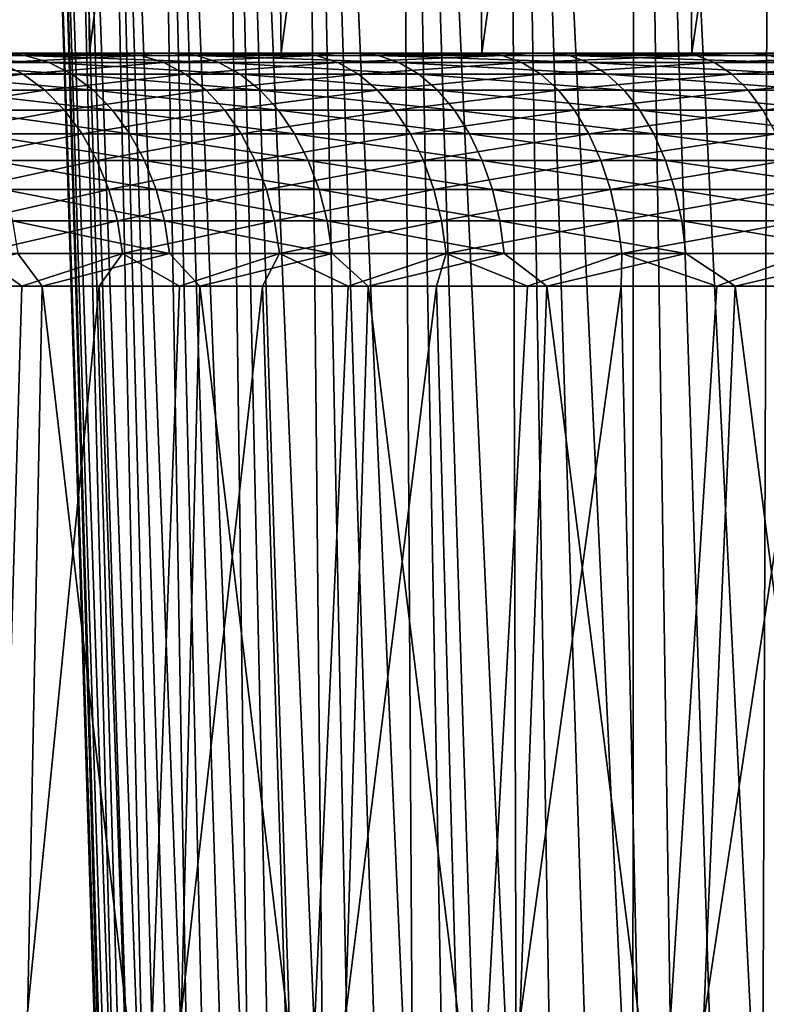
# Model space of a CAD drawing. Header units: millimetres. Extents: x -17.6 to 34.9, y -55.1 to 0.
# Tile 40 of 94: x -12.1 to -8.9, y -10.1 to -5.9. Entities that reach past the tile are written whole.
import ezdxf

# ---------------------------------------------------------------- set-up
doc = ezdxf.new("R2010")
doc.units = ezdxf.units.MM
doc.header["$LTSCALE"] = 38.447787
for name, color, linetype in [('23', 7, 'CONTINUOUS'), ('29', 7, 'CONTINUOUS'), ('3', 7, 'CONTINUOUS'), ('5', 7, 'CONTINUOUS'), ('50', 7, 'CONTINUOUS'), ('52', 7, 'CONTINUOUS'), ('7', 7, 'CONTINUOUS'), ('9', 7, 'CONTINUOUS')]:
    doc.layers.add(name, color=color, linetype=linetype)

msp = doc.modelspace()

# ---------------------------------------------------------------- linework, layer by layer
at = {"layer": '23', "linetype": 'Continuous'}
for points in [[(-12.2671, -6.0102, -11.1464), (-12.2528, -6, -11.3734), (-11.5585, -6.0102, -11.8858), (-12.2671, -6.0102, -11.1464)], [(-12.2671, -6.0102, -11.1464), (-11.5585, -6.0102, -11.8858), (-12.1634, -6.0405, -11.053), (-12.2671, -6.0102, -11.1464)], [(-12.2528, -6, -11.3734), (-11.513, -6, -12.1279), (-11.5585, -6.0102, -11.8858), (-12.2528, -6, -11.3734)], [(-12.1634, -6.0405, -11.053), (-11.5585, -6.0102, -11.8858), (-11.4607, -6.0405, -11.7862), (-12.1634, -6.0405, -11.053)], [(-11.5585, -6.0102, -11.8858), (-11.513, -6, -12.1279), (-10.8053, -6.0102, -12.5799), (-11.5585, -6.0102, -11.8858)], [(-11.5585, -6.0102, -11.8858), (-10.8053, -6.0102, -12.5799), (-11.4607, -6.0405, -11.7862), (-11.5585, -6.0102, -11.8858)], [(-11.513, -6, -12.1279), (-10.7238, -6, -12.8364), (-10.8053, -6.0102, -12.5799), (-11.513, -6, -12.1279)], [(-11.4607, -6.0405, -11.7862), (-10.8053, -6.0102, -12.5799), (-10.714, -6.0405, -12.4744), (-11.4607, -6.0405, -11.7862)], [(-10.8053, -6.0102, -12.5799), (-10.7238, -6, -12.8364), (-10.0106, -6.0102, -13.226), (-10.8053, -6.0102, -12.5799)], [(-10.8053, -6.0102, -12.5799), (-10.0106, -6.0102, -13.226), (-10.714, -6.0405, -12.4744), (-10.8053, -6.0102, -12.5799)], [(-10.7238, -6, -12.8364), (-9.8931, -6, -13.4921), (-10.0106, -6.0102, -13.226), (-10.7238, -6, -12.8364)], [(-10.714, -6.0405, -12.4744), (-10.0106, -6.0102, -13.226), (-9.926, -6.0405, -13.115), (-10.714, -6.0405, -12.4744)], [(-10.0106, -6.0102, -13.226), (-9.8931, -6, -13.4921), (-9.1774, -6.0102, -13.8215), (-10.0106, -6.0102, -13.226)], [(-10.0106, -6.0102, -13.226), (-9.1774, -6.0102, -13.8215), (-9.926, -6.0405, -13.115), (-10.0106, -6.0102, -13.226)], [(-9.926, -6.0405, -13.115), (-9.1774, -6.0102, -13.8215), (-9.0998, -6.0405, -13.7055), (-9.926, -6.0405, -13.115)], [(-9.8931, -6, -13.4921), (-9.0222, -6, -14.0934), (-9.1774, -6.0102, -13.8215), (-9.8931, -6, -13.4921)], [(-9.1774, -6.0102, -13.8215), (-9.0222, -6, -14.0934), (-8.3088, -6.0102, -14.3642), (-9.1774, -6.0102, -13.8215)], [(-9.1774, -6.0102, -13.8215), (-8.3088, -6.0102, -14.3642), (-9.0998, -6.0405, -13.7055), (-9.1774, -6.0102, -13.8215)], [(-9.0998, -6.0405, -13.7055), (-8.3088, -6.0102, -14.3642), (-8.2386, -6.0405, -14.2436), (-9.0998, -6.0405, -13.7055)], [(-9.0222, -6, -14.0934), (-8.1131, -6, -14.6395), (-8.3088, -6.0102, -14.3642), (-9.0222, -6, -14.0934)], [(-12.7144, -6.0905, -10.1944), (-12.1634, -6.0405, -11.053), (-12.0639, -6.0905, -10.9635), (-12.7144, -6.0905, -10.1944)], [(-12.1634, -6.0405, -11.053), (-11.4607, -6.0405, -11.7862), (-12.0639, -6.0905, -10.9635), (-12.1634, -6.0405, -11.053)], [(-12.0639, -6.0905, -10.9635), (-11.4607, -6.0405, -11.7862), (-11.367, -6.0905, -11.6907), (-12.0639, -6.0905, -10.9635)], [(-11.4607, -6.0405, -11.7862), (-10.714, -6.0405, -12.4744), (-11.367, -6.0905, -11.6907), (-11.4607, -6.0405, -11.7862)], [(-11.367, -6.0905, -11.6907), (-10.714, -6.0405, -12.4744), (-10.6264, -6.0905, -12.3733), (-11.367, -6.0905, -11.6907)], [(-10.714, -6.0405, -12.4744), (-9.926, -6.0405, -13.115), (-10.6264, -6.0905, -12.3733), (-10.714, -6.0405, -12.4744)], [(-10.6264, -6.0905, -12.3733), (-9.926, -6.0405, -13.115), (-9.8448, -6.0905, -13.0086), (-10.6264, -6.0905, -12.3733)], [(-9.926, -6.0405, -13.115), (-9.0998, -6.0405, -13.7055), (-9.8448, -6.0905, -13.0086), (-9.926, -6.0405, -13.115)], [(-9.8448, -6.0905, -13.0086), (-9.0998, -6.0405, -13.7055), (-9.0254, -6.0905, -13.5943), (-9.8448, -6.0905, -13.0086)], [(-9.0998, -6.0405, -13.7055), (-8.2386, -6.0405, -14.2436), (-9.0254, -6.0905, -13.5943), (-9.0998, -6.0405, -13.7055)], [(-9.0254, -6.0905, -13.5943), (-8.2386, -6.0405, -14.2436), (-8.1712, -6.0905, -14.128), (-9.0254, -6.0905, -13.5943)], [(-12.7144, -6.0905, -10.1944), (-12.0639, -6.0905, -10.9635), (-12.6162, -6.159, -10.1165), (-12.7144, -6.0905, -10.1944)], [(-12.6162, -6.159, -10.1165), (-12.0639, -6.0905, -10.9635), (-11.9708, -6.159, -10.8796), (-12.6162, -6.159, -10.1165)], [(-12.0639, -6.0905, -10.9635), (-11.367, -6.0905, -11.6907), (-11.9708, -6.159, -10.8796), (-12.0639, -6.0905, -10.9635)], [(-11.9708, -6.159, -10.8796), (-11.367, -6.0905, -11.6907), (-11.2793, -6.159, -11.6012), (-11.9708, -6.159, -10.8796)], [(-11.367, -6.0905, -11.6907), (-10.6264, -6.0905, -12.3733), (-11.2793, -6.159, -11.6012), (-11.367, -6.0905, -11.6907)], [(-11.2793, -6.159, -11.6012), (-10.6264, -6.0905, -12.3733), (-10.5444, -6.159, -12.2785), (-11.2793, -6.159, -11.6012)], [(-10.6264, -6.0905, -12.3733), (-9.8448, -6.0905, -13.0086), (-10.5444, -6.159, -12.2785), (-10.6264, -6.0905, -12.3733)], [(-10.5444, -6.159, -12.2785), (-9.8448, -6.0905, -13.0086), (-9.7688, -6.159, -12.909), (-10.5444, -6.159, -12.2785)], [(-9.8448, -6.0905, -13.0086), (-9.0254, -6.0905, -13.5943), (-9.7688, -6.159, -12.909), (-9.8448, -6.0905, -13.0086)], [(-9.7688, -6.159, -12.909), (-9.0254, -6.0905, -13.5943), (-8.9557, -6.159, -13.4901), (-9.7688, -6.159, -12.909)], [(-9.0254, -6.0905, -13.5943), (-8.1712, -6.0905, -14.128), (-8.9557, -6.159, -13.4901), (-9.0254, -6.0905, -13.5943)], [(-8.9557, -6.159, -13.4901), (-8.1712, -6.0905, -14.128), (-8.1081, -6.159, -14.0197), (-8.9557, -6.159, -13.4901)], [(-12.6162, -6.159, -10.1165), (-11.9708, -6.159, -10.8796), (-12.5267, -6.2446, -10.0454), (-12.6162, -6.159, -10.1165)], [(-12.5267, -6.2446, -10.0454), (-11.9708, -6.159, -10.8796), (-11.8859, -6.2446, -10.8031), (-12.5267, -6.2446, -10.0454)], [(-11.9708, -6.159, -10.8796), (-11.2793, -6.159, -11.6012), (-11.8859, -6.2446, -10.8031), (-11.9708, -6.159, -10.8796)], [(-11.8859, -6.2446, -10.8031), (-11.2793, -6.159, -11.6012), (-11.1993, -6.2446, -11.5196), (-11.8859, -6.2446, -10.8031)], [(-11.2793, -6.159, -11.6012), (-10.5444, -6.159, -12.2785), (-11.1993, -6.2446, -11.5196), (-11.2793, -6.159, -11.6012)], [(-11.1993, -6.2446, -11.5196), (-10.5444, -6.159, -12.2785), (-10.4696, -6.2446, -12.1921), (-11.1993, -6.2446, -11.5196)], [(-10.5444, -6.159, -12.2785), (-9.7688, -6.159, -12.909), (-10.4696, -6.2446, -12.1921), (-10.5444, -6.159, -12.2785)], [(-10.4696, -6.2446, -12.1921), (-9.7688, -6.159, -12.909), (-9.6995, -6.2446, -12.8181), (-10.4696, -6.2446, -12.1921)], [(-9.7688, -6.159, -12.909), (-8.9557, -6.159, -13.4901), (-9.6995, -6.2446, -12.8181), (-9.7688, -6.159, -12.909)], [(-9.6995, -6.2446, -12.8181), (-8.9557, -6.159, -13.4901), (-8.8922, -6.2446, -13.3951), (-9.6995, -6.2446, -12.8181)], [(-8.9557, -6.159, -13.4901), (-8.1081, -6.159, -14.0197), (-8.8922, -6.2446, -13.3951), (-8.9557, -6.159, -13.4901)], [(-8.8922, -6.2446, -13.3951), (-8.1081, -6.159, -14.0197), (-8.0506, -6.2446, -13.9209), (-8.8922, -6.2446, -13.3951)], [(-12.5267, -6.2446, -10.0454), (-11.8859, -6.2446, -10.8031), (-12.4477, -6.3457, -9.9827), (-12.5267, -6.2446, -10.0454)], [(-12.4477, -6.3457, -9.9827), (-11.8859, -6.2446, -10.8031), (-11.8109, -6.3457, -10.7356), (-12.4477, -6.3457, -9.9827)], [(-11.8859, -6.2446, -10.8031), (-11.1993, -6.2446, -11.5196), (-11.8109, -6.3457, -10.7356), (-11.8859, -6.2446, -10.8031)], [(-11.8109, -6.3457, -10.7356), (-11.1993, -6.2446, -11.5196), (-11.1286, -6.3457, -11.4475), (-11.8109, -6.3457, -10.7356)], [(-11.1993, -6.2446, -11.5196), (-10.4696, -6.2446, -12.1921), (-11.1286, -6.3457, -11.4475), (-11.1993, -6.2446, -11.5196)], [(-11.1286, -6.3457, -11.4475), (-10.4696, -6.2446, -12.1921), (-10.4035, -6.3457, -12.1158), (-11.1286, -6.3457, -11.4475)], [(-10.4696, -6.2446, -12.1921), (-9.6995, -6.2446, -12.8181), (-10.4035, -6.3457, -12.1158), (-10.4696, -6.2446, -12.1921)], [(-10.4035, -6.3457, -12.1158), (-9.6995, -6.2446, -12.8181), (-9.6383, -6.3457, -12.7378), (-10.4035, -6.3457, -12.1158)], [(-9.6995, -6.2446, -12.8181), (-8.8922, -6.2446, -13.3951), (-9.6383, -6.3457, -12.7378), (-9.6995, -6.2446, -12.8181)], [(-9.6383, -6.3457, -12.7378), (-8.8922, -6.2446, -13.3951), (-8.8361, -6.3457, -13.3112), (-9.6383, -6.3457, -12.7378)], [(-8.8922, -6.2446, -13.3951), (-8.0506, -6.2446, -13.9209), (-8.8361, -6.3457, -13.3112), (-8.8922, -6.2446, -13.3951)], [(-12.4477, -6.3457, -9.9827), (-11.8109, -6.3457, -10.7356), (-12.3807, -6.4601, -9.9295), (-12.4477, -6.3457, -9.9827)], [(-12.3807, -6.4601, -9.9295), (-11.8109, -6.3457, -10.7356), (-11.7473, -6.4601, -10.6784), (-12.3807, -6.4601, -9.9295)], [(-11.8109, -6.3457, -10.7356), (-11.1286, -6.3457, -11.4475), (-11.7473, -6.4601, -10.6784), (-11.8109, -6.3457, -10.7356)], [(-11.7473, -6.4601, -10.6784), (-11.1286, -6.3457, -11.4475), (-11.0687, -6.4601, -11.3865), (-11.7473, -6.4601, -10.6784)], [(-11.1286, -6.3457, -11.4475), (-10.4035, -6.3457, -12.1158), (-11.0687, -6.4601, -11.3865), (-11.1286, -6.3457, -11.4475)], [(-11.0687, -6.4601, -11.3865), (-10.4035, -6.3457, -12.1158), (-10.3475, -6.4601, -12.0512), (-11.0687, -6.4601, -11.3865)], [(-10.4035, -6.3457, -12.1158), (-9.6383, -6.3457, -12.7378), (-10.3475, -6.4601, -12.0512), (-10.4035, -6.3457, -12.1158)], [(-10.3475, -6.4601, -12.0512), (-9.6383, -6.3457, -12.7378), (-9.5865, -6.4601, -12.6698), (-10.3475, -6.4601, -12.0512)], [(-9.6383, -6.3457, -12.7378), (-8.8361, -6.3457, -13.3112), (-9.5865, -6.4601, -12.6698), (-9.6383, -6.3457, -12.7378)], [(-9.5865, -6.4601, -12.6698), (-8.8361, -6.3457, -13.3112), (-8.7885, -6.4601, -13.2401), (-9.5865, -6.4601, -12.6698)], [(-12.3807, -6.4601, -9.9295), (-11.7473, -6.4601, -10.6784), (-12.3272, -6.5855, -9.887), (-12.3807, -6.4601, -9.9295)], [(-12.3272, -6.5855, -9.887), (-11.7473, -6.4601, -10.6784), (-11.6966, -6.5855, -10.6326), (-12.3272, -6.5855, -9.887)], [(-11.7473, -6.4601, -10.6784), (-11.0687, -6.4601, -11.3865), (-11.6966, -6.5855, -10.6326), (-11.7473, -6.4601, -10.6784)], [(-11.6966, -6.5855, -10.6326), (-11.0687, -6.4601, -11.3865), (-11.0209, -6.5855, -11.3377), (-11.6966, -6.5855, -10.6326)], [(-11.0687, -6.4601, -11.3865), (-10.3475, -6.4601, -12.0512), (-11.0209, -6.5855, -11.3377), (-11.0687, -6.4601, -11.3865)], [(-11.0209, -6.5855, -11.3377), (-10.3475, -6.4601, -12.0512), (-10.3028, -6.5855, -11.9995), (-11.0209, -6.5855, -11.3377)], [(-10.3475, -6.4601, -12.0512), (-9.5865, -6.4601, -12.6698), (-10.3028, -6.5855, -11.9995), (-10.3475, -6.4601, -12.0512)], [(-10.3028, -6.5855, -11.9995), (-9.5865, -6.4601, -12.6698), (-9.5451, -6.5855, -12.6155), (-10.3028, -6.5855, -11.9995)], [(-9.5865, -6.4601, -12.6698), (-8.7885, -6.4601, -13.2401), (-9.5451, -6.5855, -12.6155), (-9.5865, -6.4601, -12.6698)], [(-9.5451, -6.5855, -12.6155), (-8.7885, -6.4601, -13.2401), (-8.7506, -6.5855, -13.1833), (-9.5451, -6.5855, -12.6155)], [(-12.3272, -6.5855, -9.887), (-11.6966, -6.5855, -10.6326), (-12.2882, -6.7194, -9.8561), (-12.3272, -6.5855, -9.887)], [(-12.2882, -6.7194, -9.8561), (-11.6966, -6.5855, -10.6326), (-11.6596, -6.7194, -10.5993), (-12.2882, -6.7194, -9.8561)], [(-11.6966, -6.5855, -10.6326), (-11.0209, -6.5855, -11.3377), (-11.6596, -6.7194, -10.5993), (-11.6966, -6.5855, -10.6326)], [(-11.6596, -6.7194, -10.5993), (-11.0209, -6.5855, -11.3377), (-10.986, -6.7194, -11.3022), (-11.6596, -6.7194, -10.5993)], [(-11.0209, -6.5855, -11.3377), (-10.3028, -6.5855, -11.9995), (-10.986, -6.7194, -11.3022), (-11.0209, -6.5855, -11.3377)], [(-10.986, -6.7194, -11.3022), (-10.3028, -6.5855, -11.9995), (-10.2702, -6.7194, -11.9619), (-10.986, -6.7194, -11.3022)], [(-10.3028, -6.5855, -11.9995), (-9.5451, -6.5855, -12.6155), (-10.2702, -6.7194, -11.9619), (-10.3028, -6.5855, -11.9995)], [(-10.2702, -6.7194, -11.9619), (-9.5451, -6.5855, -12.6155), (-9.5149, -6.7194, -12.5759), (-10.2702, -6.7194, -11.9619)], [(-9.5451, -6.5855, -12.6155), (-8.7506, -6.5855, -13.1833), (-9.5149, -6.7194, -12.5759), (-9.5451, -6.5855, -12.6155)], [(-9.5149, -6.7194, -12.5759), (-8.7506, -6.5855, -13.1833), (-8.7229, -6.7194, -13.142), (-9.5149, -6.7194, -12.5759)], [(-12.2882, -6.7194, -9.8561), (-11.6596, -6.7194, -10.5993), (-12.2646, -6.859, -9.8373), (-12.2882, -6.7194, -9.8561)], [(-12.2646, -6.859, -9.8373), (-11.6596, -6.7194, -10.5993), (-11.6371, -6.859, -10.5791), (-12.2646, -6.859, -9.8373)], [(-11.6596, -6.7194, -10.5993), (-10.986, -6.7194, -11.3022), (-11.6371, -6.859, -10.5791), (-11.6596, -6.7194, -10.5993)], [(-11.6371, -6.859, -10.5791), (-10.986, -6.7194, -11.3022), (-10.9649, -6.859, -11.2806), (-11.6371, -6.859, -10.5791)], [(-10.986, -6.7194, -11.3022), (-10.2702, -6.7194, -11.9619), (-10.9649, -6.859, -11.2806), (-10.986, -6.7194, -11.3022)], [(-10.9649, -6.859, -11.2806), (-10.2702, -6.7194, -11.9619), (-10.2505, -6.859, -11.9391), (-10.9649, -6.859, -11.2806)], [(-10.2702, -6.7194, -11.9619), (-9.5149, -6.7194, -12.5759), (-10.2505, -6.859, -11.9391), (-10.2702, -6.7194, -11.9619)], [(-10.2505, -6.859, -11.9391), (-9.5149, -6.7194, -12.5759), (-9.4966, -6.859, -12.5519), (-10.2505, -6.859, -11.9391)], [(-9.5149, -6.7194, -12.5759), (-8.7229, -6.7194, -13.142), (-9.4966, -6.859, -12.5519), (-9.5149, -6.7194, -12.5759)], [(-9.4966, -6.859, -12.5519), (-8.7229, -6.7194, -13.142), (-8.7061, -6.859, -13.1169), (-9.4966, -6.859, -12.5519)], [(-12.0687, -7, -10.0633), (-12.3872, -7, -9.6644), (-12.2646, -6.859, -9.8373), (-12.0687, -7, -10.0633)], [(-12.0687, -7, -10.0633), (-12.2646, -6.859, -9.8373), (-11.6371, -6.859, -10.5791), (-12.0687, -7, -10.0633)], [(-11.7374, -7, -10.4516), (-12.0687, -7, -10.0633), (-11.6371, -6.859, -10.5791), (-11.7374, -7, -10.4516)], [(-11.3936, -7, -10.8289), (-11.7374, -7, -10.4516), (-11.6371, -6.859, -10.5791), (-11.3936, -7, -10.8289)], [(-11.3936, -7, -10.8289), (-11.6371, -6.859, -10.5791), (-10.9649, -6.859, -11.2806), (-11.3936, -7, -10.8289)], [(-11.0376, -7, -11.1947), (-11.3936, -7, -10.8289), (-10.9649, -6.859, -11.2806), (-11.0376, -7, -11.1947)], [(-10.6699, -7, -11.5488), (-11.0376, -7, -11.1947), (-10.9649, -6.859, -11.2806), (-10.6699, -7, -11.5488)], [(-10.6699, -7, -11.5488), (-10.9649, -6.859, -11.2806), (-10.2505, -6.859, -11.9391), (-10.6699, -7, -11.5488)], [(-10.2909, -7, -11.8907), (-10.6699, -7, -11.5488), (-10.2505, -6.859, -11.9391), (-10.2909, -7, -11.8907)], [(-9.9009, -7, -12.22), (-10.2909, -7, -11.8907), (-10.2505, -6.859, -11.9391), (-9.9009, -7, -12.22)], [(-9.9009, -7, -12.22), (-10.2505, -6.859, -11.9391), (-9.4966, -6.859, -12.5519), (-9.9009, -7, -12.22)], [(-9.5004, -7, -12.5364), (-9.9009, -7, -12.22), (-9.4966, -6.859, -12.5519), (-9.5004, -7, -12.5364)], [(-9.0898, -7, -12.8396), (-9.5004, -7, -12.5364), (-9.4966, -6.859, -12.5519), (-9.0898, -7, -12.8396)], [(-9.0898, -7, -12.8396), (-9.4966, -6.859, -12.5519), (-8.7061, -6.859, -13.1169), (-9.0898, -7, -12.8396)], [(-8.6695, -7, -13.1293), (-9.0898, -7, -12.8396), (-8.7061, -6.859, -13.1169), (-8.6695, -7, -13.1293)]]:
    msp.add_3dface(points, dxfattribs=at)
at = {"layer": '29', "linetype": 'Continuous'}
for points in [[(-12.0545, -6.0102, 11.178), (-12.1594, -6, 11.274), (-12.7403, -6.0102, 10.397), (-12.0545, -6.0102, 11.178)], [(-12.0545, -6.0102, 11.178), (-12.7403, -6.0102, 10.397), (-11.9526, -6.0405, 11.0826), (-12.0545, -6.0102, 11.178)], [(-11.9526, -6.0405, 11.0826), (-12.7403, -6.0102, 10.397), (-12.6326, -6.0405, 10.3083), (-11.9526, -6.0405, 11.0826)], [(-11.421, -6, 12.0153), (-12.1594, -6, 11.274), (-12.0545, -6.0102, 11.178), (-11.421, -6, 12.0153)], [(-11.3208, -6.0102, 11.9143), (-11.421, -6, 12.0153), (-12.0545, -6.0102, 11.178), (-11.3208, -6.0102, 11.9143)], [(-11.3208, -6.0102, 11.9143), (-12.0545, -6.0102, 11.178), (-11.2251, -6.0405, 11.8127), (-11.3208, -6.0102, 11.9143)], [(-11.2251, -6.0405, 11.8127), (-12.0545, -6.0102, 11.178), (-11.9526, -6.0405, 11.0826), (-11.2251, -6.0405, 11.8127)], [(-10.6346, -6, 12.7109), (-11.421, -6, 12.0153), (-11.3208, -6.0102, 11.9143), (-10.6346, -6, 12.7109)], [(-10.5423, -6.0102, 12.6029), (-10.6346, -6, 12.7109), (-11.3208, -6.0102, 11.9143), (-10.5423, -6.0102, 12.6029)], [(-10.5423, -6.0102, 12.6029), (-11.3208, -6.0102, 11.9143), (-10.4532, -6.0405, 12.4955), (-10.5423, -6.0102, 12.6029)], [(-10.4532, -6.0405, 12.4955), (-11.3208, -6.0102, 11.9143), (-11.2251, -6.0405, 11.8127), (-10.4532, -6.0405, 12.4955)], [(-9.8079, -6, 13.3547), (-10.6346, -6, 12.7109), (-10.5423, -6.0102, 12.6029), (-9.8079, -6, 13.3547)], [(-9.722, -6.0102, 13.2412), (-9.8079, -6, 13.3547), (-10.5423, -6.0102, 12.6029), (-9.722, -6.0102, 13.2412)], [(-9.722, -6.0102, 13.2412), (-10.5423, -6.0102, 12.6029), (-9.6398, -6.0405, 13.1284), (-9.722, -6.0102, 13.2412)], [(-9.6398, -6.0405, 13.1284), (-10.5423, -6.0102, 12.6029), (-10.4532, -6.0405, 12.4955), (-9.6398, -6.0405, 13.1284)], [(-8.942, -6, 13.9448), (-9.8079, -6, 13.3547), (-9.722, -6.0102, 13.2412), (-8.942, -6, 13.9448)], [(-8.8631, -6.0102, 13.8265), (-8.942, -6, 13.9448), (-9.722, -6.0102, 13.2412), (-8.8631, -6.0102, 13.8265)], [(-8.8631, -6.0102, 13.8265), (-9.722, -6.0102, 13.2412), (-8.7882, -6.0405, 13.7088), (-8.8631, -6.0102, 13.8265)], [(-8.7882, -6.0405, 13.7088), (-9.722, -6.0102, 13.2412), (-9.6398, -6.0405, 13.1284), (-8.7882, -6.0405, 13.7088)], [(-8.039, -6, 14.4806), (-8.942, -6, 13.9448), (-8.8631, -6.0102, 13.8265), (-8.039, -6, 14.4806)], [(-11.9526, -6.0405, 11.0826), (-12.6326, -6.0405, 10.3083), (-11.8549, -6.0905, 10.9912), (-11.9526, -6.0405, 11.0826)], [(-11.8549, -6.0905, 10.9912), (-12.6326, -6.0405, 10.3083), (-12.5294, -6.0905, 10.2232), (-11.8549, -6.0905, 10.9912)], [(-11.2251, -6.0405, 11.8127), (-11.9526, -6.0405, 11.0826), (-11.1334, -6.0905, 11.7153), (-11.2251, -6.0405, 11.8127)], [(-11.1334, -6.0905, 11.7153), (-11.9526, -6.0405, 11.0826), (-11.8549, -6.0905, 10.9912), (-11.1334, -6.0905, 11.7153)], [(-10.4532, -6.0405, 12.4955), (-11.2251, -6.0405, 11.8127), (-10.3677, -6.0905, 12.3925), (-10.4532, -6.0405, 12.4955)], [(-10.3677, -6.0905, 12.3925), (-11.2251, -6.0405, 11.8127), (-11.1334, -6.0905, 11.7153), (-10.3677, -6.0905, 12.3925)], [(-9.6398, -6.0405, 13.1284), (-10.4532, -6.0405, 12.4955), (-9.561, -6.0905, 13.0202), (-9.6398, -6.0405, 13.1284)], [(-9.561, -6.0905, 13.0202), (-10.4532, -6.0405, 12.4955), (-10.3677, -6.0905, 12.3925), (-9.561, -6.0905, 13.0202)], [(-8.7882, -6.0405, 13.7088), (-9.6398, -6.0405, 13.1284), (-8.7164, -6.0905, 13.5959), (-8.7882, -6.0405, 13.7088)], [(-8.7164, -6.0905, 13.5959), (-9.6398, -6.0405, 13.1284), (-9.561, -6.0905, 13.0202), (-8.7164, -6.0905, 13.5959)], [(-11.8549, -6.0905, 10.9912), (-12.5294, -6.0905, 10.2232), (-11.7634, -6.159, 10.9056), (-11.8549, -6.0905, 10.9912)], [(-11.7634, -6.159, 10.9056), (-12.5294, -6.0905, 10.2232), (-12.4326, -6.159, 10.1435), (-11.7634, -6.159, 10.9056)], [(-11.1334, -6.0905, 11.7153), (-11.8549, -6.0905, 10.9912), (-11.0474, -6.159, 11.6241), (-11.1334, -6.0905, 11.7153)], [(-11.0474, -6.159, 11.6241), (-11.8549, -6.0905, 10.9912), (-11.7634, -6.159, 10.9056), (-11.0474, -6.159, 11.6241)], [(-10.3677, -6.0905, 12.3925), (-11.1334, -6.0905, 11.7153), (-10.2877, -6.159, 12.2961), (-10.3677, -6.0905, 12.3925)], [(-10.2877, -6.159, 12.2961), (-11.1334, -6.0905, 11.7153), (-11.0474, -6.159, 11.6241), (-10.2877, -6.159, 12.2961)], [(-9.561, -6.0905, 13.0202), (-10.3677, -6.0905, 12.3925), (-9.4872, -6.159, 12.919), (-9.561, -6.0905, 13.0202)], [(-9.4872, -6.159, 12.919), (-10.3677, -6.0905, 12.3925), (-10.2877, -6.159, 12.2961), (-9.4872, -6.159, 12.919)], [(-8.7164, -6.0905, 13.5959), (-9.561, -6.0905, 13.0202), (-8.6491, -6.159, 13.4902), (-8.7164, -6.0905, 13.5959)], [(-8.6491, -6.159, 13.4902), (-9.561, -6.0905, 13.0202), (-9.4872, -6.159, 12.919), (-8.6491, -6.159, 13.4902)], [(-11.7634, -6.159, 10.9056), (-12.4326, -6.159, 10.1435), (-11.6799, -6.2446, 10.8275), (-11.7634, -6.159, 10.9056)], [(-11.6799, -6.2446, 10.8275), (-12.4326, -6.159, 10.1435), (-12.3444, -6.2446, 10.0708), (-11.6799, -6.2446, 10.8275)], [(-11.0474, -6.159, 11.6241), (-11.7634, -6.159, 10.9056), (-10.969, -6.2446, 11.5409), (-11.0474, -6.159, 11.6241)], [(-10.969, -6.2446, 11.5409), (-11.7634, -6.159, 10.9056), (-11.6799, -6.2446, 10.8275), (-10.969, -6.2446, 11.5409)], [(-10.2877, -6.159, 12.2961), (-11.0474, -6.159, 11.6241), (-10.2147, -6.2446, 12.2081), (-10.2877, -6.159, 12.2961)], [(-10.2147, -6.2446, 12.2081), (-11.0474, -6.159, 11.6241), (-10.969, -6.2446, 11.5409), (-10.2147, -6.2446, 12.2081)], [(-9.4872, -6.159, 12.919), (-10.2877, -6.159, 12.2961), (-9.4199, -6.2446, 12.8266), (-9.4872, -6.159, 12.919)], [(-9.4199, -6.2446, 12.8266), (-10.2877, -6.159, 12.2961), (-10.2147, -6.2446, 12.2081), (-9.4199, -6.2446, 12.8266)], [(-8.6491, -6.159, 13.4902), (-9.4872, -6.159, 12.919), (-8.5877, -6.2446, 13.3938), (-8.6491, -6.159, 13.4902)], [(-8.5877, -6.2446, 13.3938), (-9.4872, -6.159, 12.919), (-9.4199, -6.2446, 12.8266), (-8.5877, -6.2446, 13.3938)], [(-11.6799, -6.2446, 10.8275), (-12.3444, -6.2446, 10.0708), (-11.6062, -6.3457, 10.7586), (-11.6799, -6.2446, 10.8275)], [(-11.6062, -6.3457, 10.7586), (-12.3444, -6.2446, 10.0708), (-12.2665, -6.3457, 10.0066), (-11.6062, -6.3457, 10.7586)], [(-10.969, -6.2446, 11.5409), (-11.6799, -6.2446, 10.8275), (-10.8998, -6.3457, 11.4675), (-10.969, -6.2446, 11.5409)], [(-10.8998, -6.3457, 11.4675), (-11.6799, -6.2446, 10.8275), (-11.6062, -6.3457, 10.7586), (-10.8998, -6.3457, 11.4675)], [(-10.2147, -6.2446, 12.2081), (-10.969, -6.2446, 11.5409), (-10.1503, -6.3457, 12.1305), (-10.2147, -6.2446, 12.2081)], [(-10.1503, -6.3457, 12.1305), (-10.969, -6.2446, 11.5409), (-10.8998, -6.3457, 11.4675), (-10.1503, -6.3457, 12.1305)], [(-9.4199, -6.2446, 12.8266), (-10.2147, -6.2446, 12.2081), (-9.3604, -6.3457, 12.745), (-9.4199, -6.2446, 12.8266)], [(-9.3604, -6.3457, 12.745), (-10.2147, -6.2446, 12.2081), (-10.1503, -6.3457, 12.1305), (-9.3604, -6.3457, 12.745)], [(-8.5877, -6.2446, 13.3938), (-9.4199, -6.2446, 12.8266), (-8.5335, -6.3457, 13.3086), (-8.5877, -6.2446, 13.3938)], [(-8.5335, -6.3457, 13.3086), (-9.4199, -6.2446, 12.8266), (-9.3604, -6.3457, 12.745), (-8.5335, -6.3457, 13.3086)], [(-11.6062, -6.3457, 10.7586), (-12.2665, -6.3457, 10.0066), (-11.5438, -6.4601, 10.7002), (-11.6062, -6.3457, 10.7586)], [(-11.5438, -6.4601, 10.7002), (-12.2665, -6.3457, 10.0066), (-12.2006, -6.4601, 9.9523), (-11.5438, -6.4601, 10.7002)], [(-10.8998, -6.3457, 11.4675), (-11.6062, -6.3457, 10.7586), (-10.8412, -6.4601, 11.4052), (-10.8998, -6.3457, 11.4675)], [(-10.8412, -6.4601, 11.4052), (-11.6062, -6.3457, 10.7586), (-11.5438, -6.4601, 10.7002), (-10.8412, -6.4601, 11.4052)], [(-10.1503, -6.3457, 12.1305), (-10.8998, -6.3457, 11.4675), (-10.0957, -6.4601, 12.0647), (-10.1503, -6.3457, 12.1305)], [(-10.0957, -6.4601, 12.0647), (-10.8998, -6.3457, 11.4675), (-10.8412, -6.4601, 11.4052), (-10.0957, -6.4601, 12.0647)], [(-9.3604, -6.3457, 12.745), (-10.1503, -6.3457, 12.1305), (-9.3101, -6.4601, 12.6759), (-9.3604, -6.3457, 12.745)], [(-9.3101, -6.4601, 12.6759), (-10.1503, -6.3457, 12.1305), (-10.0957, -6.4601, 12.0647), (-9.3101, -6.4601, 12.6759)], [(-8.5335, -6.3457, 13.3086), (-9.3604, -6.3457, 12.745), (-8.4876, -6.4601, 13.2365), (-8.5335, -6.3457, 13.3086)], [(-8.4876, -6.4601, 13.2365), (-9.3604, -6.3457, 12.745), (-9.3101, -6.4601, 12.6759), (-8.4876, -6.4601, 13.2365)], [(-11.5438, -6.4601, 10.7002), (-12.2006, -6.4601, 9.9523), (-11.4939, -6.5855, 10.6535), (-11.5438, -6.4601, 10.7002)], [(-11.4939, -6.5855, 10.6535), (-12.2006, -6.4601, 9.9523), (-12.1478, -6.5855, 9.9088), (-11.4939, -6.5855, 10.6535)], [(-10.8412, -6.4601, 11.4052), (-11.5438, -6.4601, 10.7002), (-10.7943, -6.5855, 11.3555), (-10.8412, -6.4601, 11.4052)], [(-10.7943, -6.5855, 11.3555), (-11.5438, -6.4601, 10.7002), (-11.4939, -6.5855, 10.6535), (-10.7943, -6.5855, 11.3555)], [(-10.0957, -6.4601, 12.0647), (-10.8412, -6.4601, 11.4052), (-10.052, -6.5855, 12.0121), (-10.0957, -6.4601, 12.0647)], [(-10.052, -6.5855, 12.0121), (-10.8412, -6.4601, 11.4052), (-10.7943, -6.5855, 11.3555), (-10.052, -6.5855, 12.0121)], [(-9.3101, -6.4601, 12.6759), (-10.0957, -6.4601, 12.0647), (-9.2698, -6.5855, 12.6207), (-9.3101, -6.4601, 12.6759)], [(-9.2698, -6.5855, 12.6207), (-10.0957, -6.4601, 12.0647), (-10.052, -6.5855, 12.0121), (-9.2698, -6.5855, 12.6207)], [(-8.4876, -6.4601, 13.2365), (-9.3101, -6.4601, 12.6759), (-8.4509, -6.5855, 13.1789), (-8.4876, -6.4601, 13.2365)], [(-8.4509, -6.5855, 13.1789), (-9.3101, -6.4601, 12.6759), (-9.2698, -6.5855, 12.6207), (-8.4509, -6.5855, 13.1789)], [(-11.4939, -6.5855, 10.6535), (-12.1478, -6.5855, 9.9088), (-11.4575, -6.7194, 10.6195), (-11.4939, -6.5855, 10.6535)], [(-11.4575, -6.7194, 10.6195), (-12.1478, -6.5855, 9.9088), (-12.1094, -6.7194, 9.8772), (-11.4575, -6.7194, 10.6195)], [(-10.7943, -6.5855, 11.3555), (-11.4939, -6.5855, 10.6535), (-10.7602, -6.7194, 11.3193), (-10.7943, -6.5855, 11.3555)], [(-10.7602, -6.7194, 11.3193), (-11.4939, -6.5855, 10.6535), (-11.4575, -6.7194, 10.6195), (-10.7602, -6.7194, 11.3193)], [(-10.052, -6.5855, 12.0121), (-10.7943, -6.5855, 11.3555), (-10.0202, -6.7194, 11.9738), (-10.052, -6.5855, 12.0121)], [(-10.0202, -6.7194, 11.9738), (-10.7943, -6.5855, 11.3555), (-10.7602, -6.7194, 11.3193), (-10.0202, -6.7194, 11.9738)], [(-9.2698, -6.5855, 12.6207), (-10.052, -6.5855, 12.0121), (-9.2405, -6.7194, 12.5805), (-9.2698, -6.5855, 12.6207)], [(-9.2405, -6.7194, 12.5805), (-10.052, -6.5855, 12.0121), (-10.0202, -6.7194, 11.9738), (-9.2405, -6.7194, 12.5805)], [(-8.4509, -6.5855, 13.1789), (-9.2698, -6.5855, 12.6207), (-8.4242, -6.7194, 13.1369), (-8.4509, -6.5855, 13.1789)], [(-8.4242, -6.7194, 13.1369), (-9.2698, -6.5855, 12.6207), (-9.2405, -6.7194, 12.5805), (-8.4242, -6.7194, 13.1369)], [(-11.4575, -6.7194, 10.6195), (-12.1094, -6.7194, 9.8772), (-11.4355, -6.859, 10.5988), (-11.4575, -6.7194, 10.6195)], [(-11.4355, -6.859, 10.5988), (-12.1094, -6.7194, 9.8772), (-12.0861, -6.859, 9.858), (-11.4355, -6.859, 10.5988)], [(-10.7602, -6.7194, 11.3193), (-11.4575, -6.7194, 10.6195), (-10.7395, -6.859, 11.2973), (-10.7602, -6.7194, 11.3193)], [(-10.7395, -6.859, 11.2973), (-11.4575, -6.7194, 10.6195), (-11.4355, -6.859, 10.5988), (-10.7395, -6.859, 11.2973)], [(-10.0202, -6.7194, 11.9738), (-10.7602, -6.7194, 11.3193), (-10.001, -6.859, 11.9506), (-10.0202, -6.7194, 11.9738)], [(-10.001, -6.859, 11.9506), (-10.7602, -6.7194, 11.3193), (-10.7395, -6.859, 11.2973), (-10.001, -6.859, 11.9506)], [(-9.2405, -6.7194, 12.5805), (-10.0202, -6.7194, 11.9738), (-9.2228, -6.859, 12.5561), (-9.2405, -6.7194, 12.5805)], [(-9.2228, -6.859, 12.5561), (-10.0202, -6.7194, 11.9738), (-10.001, -6.859, 11.9506), (-9.2228, -6.859, 12.5561)], [(-8.4242, -6.7194, 13.1369), (-9.2405, -6.7194, 12.5805), (-8.408, -6.859, 13.1114), (-8.4242, -6.7194, 13.1369)], [(-8.408, -6.859, 13.1114), (-9.2405, -6.7194, 12.5805), (-9.2228, -6.859, 12.5561), (-8.408, -6.859, 13.1114)], [(-12.6063, -7, 9.1738), (-11.9814, -7, 9.9682), (-12.0861, -6.859, 9.858), (-12.6063, -7, 9.1738)], [(-11.9814, -7, 9.9682), (-11.4355, -6.859, 10.5988), (-12.0861, -6.859, 9.858), (-11.9814, -7, 9.9682)], [(-11.9814, -7, 9.9682), (-11.3066, -7, 10.7205), (-11.4355, -6.859, 10.5988), (-11.9814, -7, 9.9682)], [(-11.3066, -7, 10.7205), (-10.7395, -6.859, 11.2973), (-11.4355, -6.859, 10.5988), (-11.3066, -7, 10.7205)], [(-11.3066, -7, 10.7205), (-10.5846, -7, 11.4277), (-10.7395, -6.859, 11.2973), (-11.3066, -7, 10.7205)], [(-10.5846, -7, 11.4277), (-10.001, -6.859, 11.9506), (-10.7395, -6.859, 11.2973), (-10.5846, -7, 11.4277)], [(-10.5846, -7, 11.4277), (-9.8185, -7, 12.0869), (-10.001, -6.859, 11.9506), (-10.5846, -7, 11.4277)], [(-9.8185, -7, 12.0869), (-9.2228, -6.859, 12.5561), (-10.001, -6.859, 11.9506), (-9.8185, -7, 12.0869)], [(-9.8185, -7, 12.0869), (-9.0114, -7, 12.6952), (-9.2228, -6.859, 12.5561), (-9.8185, -7, 12.0869)], [(-9.0114, -7, 12.6952), (-8.408, -6.859, 13.1114), (-9.2228, -6.859, 12.5561), (-9.0114, -7, 12.6952)], [(-9.0114, -7, 12.6952), (-8.1668, -7, 13.2501), (-8.408, -6.859, 13.1114), (-9.0114, -7, 12.6952)]]:
    msp.add_3dface(points, dxfattribs=at)
at = {"layer": '3', "linetype": 'Continuous'}
for points in [[(-11.8564, 0, 13.0071), (-12.6354, 0, 12.2515), (-12.5546, -6, 12.3345), (-11.8564, 0, 13.0071)], [(-12.6354, 0, -12.2515), (-11.8564, 0, -13.0071), (-12.5546, -6, -12.3345), (-12.6354, 0, -12.2515)], [(-11.7789, -6, 13.0773), (-11.8564, 0, 13.0071), (-12.5546, -6, 12.3345), (-11.7789, -6, 13.0773)], [(-12.5546, -6, -12.3345), (-11.8564, 0, -13.0071), (-11.7789, -6, -13.0773), (-12.5546, -6, -12.3345)], [(-11.0344, 0, 13.7112), (-11.8564, 0, 13.0071), (-11.7789, -6, 13.0773), (-11.0344, 0, 13.7112)], [(-11.8564, 0, -13.0071), (-11.0344, 0, -13.7112), (-11.7789, -6, -13.0773), (-11.8564, 0, -13.0071)], [(-10.9576, -6, 13.7727), (-11.0344, 0, 13.7112), (-11.7789, -6, 13.0773), (-10.9576, -6, 13.7727)], [(-11.7789, -6, -13.0773), (-11.0344, 0, -13.7112), (-10.9576, -6, -13.7727), (-11.7789, -6, -13.0773)], [(-10.1682, 0, 14.3654), (-11.0344, 0, 13.7112), (-10.9576, -6, 13.7727), (-10.1682, 0, 14.3654)], [(-11.0344, 0, -13.7112), (-10.1682, 0, -14.3654), (-10.9576, -6, -13.7727), (-11.0344, 0, -13.7112)], [(-10.0973, -6, 14.4154), (-10.1682, 0, 14.3654), (-10.9576, -6, 13.7727), (-10.0973, -6, 14.4154)], [(-10.9576, -6, -13.7727), (-10.1682, 0, -14.3654), (-10.0973, -6, -14.4154), (-10.9576, -6, -13.7727)], [(-9.2658, 0, 14.9634), (-10.1682, 0, 14.3654), (-10.0973, -6, 14.4154), (-9.2658, 0, 14.9634)], [(-10.1682, 0, -14.3654), (-9.2658, 0, -14.9634), (-10.0973, -6, -14.4154), (-10.1682, 0, -14.3654)], [(-9.1973, -6, 15.0056), (-9.2658, 0, 14.9634), (-10.0973, -6, 14.4154), (-9.1973, -6, 15.0056)], [(-10.0973, -6, -14.4154), (-9.2658, 0, -14.9634), (-9.1973, -6, -15.0056), (-10.0973, -6, -14.4154)], [(-8.3262, 0, 15.5058), (-9.2658, 0, 14.9634), (-9.1973, -6, 15.0056), (-8.3262, 0, 15.5058)], [(-9.2658, 0, -14.9634), (-8.3262, 0, -15.5058), (-9.1973, -6, -15.0056), (-9.2658, 0, -14.9634)], [(-8.2649, -6, 15.5386), (-8.3262, 0, 15.5058), (-9.1973, -6, 15.0056), (-8.2649, -6, 15.5386)], [(-9.1973, -6, -15.0056), (-8.3262, 0, -15.5058), (-8.2649, -6, -15.5386), (-9.1973, -6, -15.0056)]]:
    msp.add_3dface(points, dxfattribs=at)
at = {"layer": '5', "linetype": 'Continuous'}
for points in [[(-12.5546, -6, -12.3345), (-11.7789, -6, -13.0773), (-12.2528, -6, -11.3734), (-12.5546, -6, -12.3345)], [(-12.2528, -6, -11.3734), (-11.7789, -6, -13.0773), (-11.513, -6, -12.1279), (-12.2528, -6, -11.3734)], [(-11.7789, -6, -13.0773), (-10.9576, -6, -13.7727), (-11.513, -6, -12.1279), (-11.7789, -6, -13.0773)], [(-11.513, -6, -12.1279), (-10.9576, -6, -13.7727), (-10.7238, -6, -12.8364), (-11.513, -6, -12.1279)], [(-10.9576, -6, -13.7727), (-10.0973, -6, -14.4154), (-10.7238, -6, -12.8364), (-10.9576, -6, -13.7727)], [(-10.7238, -6, -12.8364), (-10.0973, -6, -14.4154), (-9.8931, -6, -13.4921), (-10.7238, -6, -12.8364)], [(-10.0973, -6, -14.4154), (-9.1973, -6, -15.0056), (-9.8931, -6, -13.4921), (-10.0973, -6, -14.4154)], [(-9.8931, -6, -13.4921), (-9.1973, -6, -15.0056), (-9.0222, -6, -14.0934), (-9.8931, -6, -13.4921)], [(-9.1973, -6, -15.0056), (-8.2649, -6, -15.5386), (-9.0222, -6, -14.0934), (-9.1973, -6, -15.0056)], [(-9.0222, -6, -14.0934), (-8.2649, -6, -15.5386), (-8.1131, -6, -14.6395), (-9.0222, -6, -14.0934)]]:
    msp.add_3dface(points, dxfattribs=at)
at = {"layer": '50', "linetype": 'Continuous'}
for points in [[(-12.044, 0, -0.9061), (-12.0783, 0), (-11.5476, -16.6, -0.4462), (-12.044, 0, -0.9061)], [(-11.5476, -16.6, -0.4462), (-12.0783, 0), (-11.5566, -16.6), (-11.5476, -16.6, -0.4462)], [(-11.9432, 0, -1.801), (-12.044, 0, -0.9061), (-11.4797, -16.6, -1.3292), (-11.9432, 0, -1.801)], [(-11.4797, -16.6, -1.3292), (-12.044, 0, -0.9061), (-11.522, -16.6, -0.8893), (-11.4797, -16.6, -1.3292)], [(-11.522, -16.6, -0.8893), (-12.044, 0, -0.9061), (-11.5476, -16.6, -0.4462), (-11.522, -16.6, -0.8893)], [(-11.7754, 0, -2.687), (-11.9432, 0, -1.801), (-11.3453, -16.6, -2.1999), (-11.7754, 0, -2.687)], [(-11.3453, -16.6, -2.1999), (-11.9432, 0, -1.801), (-11.4208, -16.6, -1.7661), (-11.3453, -16.6, -2.1999)], [(-11.4208, -16.6, -1.7661), (-11.9432, 0, -1.801), (-11.4797, -16.6, -1.3292), (-11.4208, -16.6, -1.7661)], [(-11.5413, 0, -3.5609), (-11.7754, 0, -2.687), (-11.1433, -16.6, -3.0619), (-11.5413, 0, -3.5609)], [(-11.1433, -16.6, -3.0619), (-11.7754, 0, -2.687), (-11.2527, -16.6, -2.6321), (-11.1433, -16.6, -3.0619)], [(-11.2527, -16.6, -2.6321), (-11.7754, 0, -2.687), (-11.3453, -16.6, -2.1999), (-11.2527, -16.6, -2.6321)], [(-11.2435, 0, -4.4119), (-11.5413, 0, -3.5609), (-10.876, -16.6, -3.9073), (-11.2435, 0, -4.4119)], [(-10.876, -16.6, -3.9073), (-11.5413, 0, -3.5609), (-11.0175, -16.6, -3.4876), (-10.876, -16.6, -3.9073)], [(-11.0175, -16.6, -3.4876), (-11.5413, 0, -3.5609), (-11.1433, -16.6, -3.0619), (-11.0175, -16.6, -3.4876)], [(-10.8817, 0, -5.2412), (-11.2435, 0, -4.4119), (-10.5457, -16.6, -4.7264), (-10.8817, 0, -5.2412)], [(-10.5457, -16.6, -4.7264), (-11.2435, 0, -4.4119), (-10.719, -16.6, -4.3194), (-10.5457, -16.6, -4.7264)], [(-10.719, -16.6, -4.3194), (-11.2435, 0, -4.4119), (-10.876, -16.6, -3.9073), (-10.719, -16.6, -4.3194)], [(-10.4605, 0, -6.0384), (-10.8817, 0, -5.2412), (-10.1519, -16.6, -5.5216), (-10.4605, 0, -6.0384)], [(-10.1519, -16.6, -5.5216), (-10.8817, 0, -5.2412), (-10.3564, -16.6, -5.1277), (-10.1519, -16.6, -5.5216)], [(-10.3564, -16.6, -5.1277), (-10.8817, 0, -5.2412), (-10.5457, -16.6, -4.7264), (-10.3564, -16.6, -5.1277)], [(-9.9791, 0, -6.8043), (-10.4605, 0, -6.0384), (-9.7007, -16.6, -6.281), (-9.9791, 0, -6.8043)], [(-9.7007, -16.6, -6.281), (-10.4605, 0, -6.0384), (-9.9332, -16.6, -5.9064), (-9.7007, -16.6, -6.281)], [(-9.9332, -16.6, -5.9064), (-10.4605, 0, -6.0384), (-10.1519, -16.6, -5.5216), (-9.9332, -16.6, -5.9064)], [(-9.4435, 0, -7.5303), (-9.9791, 0, -6.8043), (-9.1905, -16.6, -7.0058), (-9.4435, 0, -7.5303)], [(-9.1905, -16.6, -7.0058), (-9.9791, 0, -6.8043), (-9.4529, -16.6, -6.6478), (-9.1905, -16.6, -7.0058)], [(-9.4529, -16.6, -6.6478), (-9.9791, 0, -6.8043), (-9.7007, -16.6, -6.281), (-9.4529, -16.6, -6.6478)], [(-8.8538, 0, -8.2153), (-9.4435, 0, -7.5303), (-8.6272, -16.6, -7.6894), (-8.8538, 0, -8.2153)], [(-8.6272, -16.6, -7.6894), (-9.4435, 0, -7.5303), (-8.9149, -16.6, -7.3535), (-8.6272, -16.6, -7.6894)], [(-8.9149, -16.6, -7.3535), (-9.4435, 0, -7.5303), (-9.1905, -16.6, -7.0058), (-8.9149, -16.6, -7.3535)]]:
    msp.add_3dface(points, dxfattribs=at)
at = {"layer": '52', "linetype": 'Continuous'}
for points in [[(-12.0783, 0), (-12.044, 0, 0.9061), (-11.5566, -16.6), (-12.0783, 0)], [(-12.044, 0, 0.9061), (-11.9432, 0, 1.801), (-11.522, -16.6, 0.8893), (-12.044, 0, 0.9061)], [(-11.5566, -16.6), (-12.044, 0, 0.9061), (-11.5476, -16.6, 0.4462), (-11.5566, -16.6)], [(-12.044, 0, 0.9061), (-11.522, -16.6, 0.8893), (-11.5476, -16.6, 0.4462), (-12.044, 0, 0.9061)], [(-11.9432, 0, 1.801), (-11.7754, 0, 2.687), (-11.4208, -16.6, 1.7661), (-11.9432, 0, 1.801)], [(-11.9432, 0, 1.801), (-11.4208, -16.6, 1.7661), (-11.4797, -16.6, 1.3292), (-11.9432, 0, 1.801)], [(-11.9432, 0, 1.801), (-11.4797, -16.6, 1.3292), (-11.522, -16.6, 0.8893), (-11.9432, 0, 1.801)], [(-11.7754, 0, 2.687), (-11.5413, 0, 3.5609), (-11.2527, -16.6, 2.6321), (-11.7754, 0, 2.687)], [(-11.7754, 0, 2.687), (-11.2527, -16.6, 2.6321), (-11.3453, -16.6, 2.1999), (-11.7754, 0, 2.687)], [(-11.7754, 0, 2.687), (-11.3453, -16.6, 2.1999), (-11.4208, -16.6, 1.7661), (-11.7754, 0, 2.687)], [(-11.5413, 0, 3.5609), (-11.2435, 0, 4.4119), (-11.0175, -16.6, 3.4876), (-11.5413, 0, 3.5609)], [(-11.5413, 0, 3.5609), (-11.0175, -16.6, 3.4876), (-11.1433, -16.6, 3.0619), (-11.5413, 0, 3.5609)], [(-11.5413, 0, 3.5609), (-11.1433, -16.6, 3.0619), (-11.2527, -16.6, 2.6321), (-11.5413, 0, 3.5609)], [(-11.2435, 0, 4.4119), (-10.8817, 0, 5.2412), (-10.719, -16.6, 4.3194), (-11.2435, 0, 4.4119)], [(-11.2435, 0, 4.4119), (-10.719, -16.6, 4.3194), (-10.876, -16.6, 3.9073), (-11.2435, 0, 4.4119)], [(-11.2435, 0, 4.4119), (-10.876, -16.6, 3.9073), (-11.0175, -16.6, 3.4876), (-11.2435, 0, 4.4119)], [(-10.8817, 0, 5.2412), (-10.4605, 0, 6.0384), (-10.3564, -16.6, 5.1277), (-10.8817, 0, 5.2412)], [(-10.8817, 0, 5.2412), (-10.3564, -16.6, 5.1277), (-10.5457, -16.6, 4.7264), (-10.8817, 0, 5.2412)], [(-10.8817, 0, 5.2412), (-10.5457, -16.6, 4.7264), (-10.719, -16.6, 4.3194), (-10.8817, 0, 5.2412)], [(-10.4605, 0, 6.0384), (-9.9791, 0, 6.8043), (-9.9332, -16.6, 5.9064), (-10.4605, 0, 6.0384)], [(-10.4605, 0, 6.0384), (-9.9332, -16.6, 5.9064), (-10.1519, -16.6, 5.5216), (-10.4605, 0, 6.0384)], [(-10.4605, 0, 6.0384), (-10.1519, -16.6, 5.5216), (-10.3564, -16.6, 5.1277), (-10.4605, 0, 6.0384)], [(-9.9791, 0, 6.8043), (-9.4435, 0, 7.5303), (-9.4529, -16.6, 6.6478), (-9.9791, 0, 6.8043)], [(-9.9791, 0, 6.8043), (-9.4529, -16.6, 6.6478), (-9.7007, -16.6, 6.281), (-9.9791, 0, 6.8043)], [(-9.9791, 0, 6.8043), (-9.7007, -16.6, 6.281), (-9.9332, -16.6, 5.9064), (-9.9791, 0, 6.8043)], [(-9.4435, 0, 7.5303), (-9.1905, -16.6, 7.0058), (-9.4529, -16.6, 6.6478), (-9.4435, 0, 7.5303)], [(-9.4435, 0, 7.5303), (-8.8538, 0, 8.2153), (-8.9149, -16.6, 7.3535), (-9.4435, 0, 7.5303)], [(-9.4435, 0, 7.5303), (-8.9149, -16.6, 7.3535), (-9.1905, -16.6, 7.0058), (-9.4435, 0, 7.5303)], [(-8.8538, 0, 8.2153), (-8.6272, -16.6, 7.6894), (-8.9149, -16.6, 7.3535), (-8.8538, 0, 8.2153)]]:
    msp.add_3dface(points, dxfattribs=at)
at = {"layer": '7', "linetype": 'Continuous'}
for points in [[(-11.7789, -6, 13.0773), (-12.5546, -6, 12.3345), (-12.1594, -6, 11.274), (-11.7789, -6, 13.0773)], [(-11.421, -6, 12.0153), (-11.7789, -6, 13.0773), (-12.1594, -6, 11.274), (-11.421, -6, 12.0153)], [(-10.9576, -6, 13.7727), (-11.7789, -6, 13.0773), (-11.421, -6, 12.0153), (-10.9576, -6, 13.7727)], [(-10.6346, -6, 12.7109), (-10.9576, -6, 13.7727), (-11.421, -6, 12.0153), (-10.6346, -6, 12.7109)], [(-10.0973, -6, 14.4154), (-10.9576, -6, 13.7727), (-10.6346, -6, 12.7109), (-10.0973, -6, 14.4154)], [(-9.8079, -6, 13.3547), (-10.0973, -6, 14.4154), (-10.6346, -6, 12.7109), (-9.8079, -6, 13.3547)], [(-9.1973, -6, 15.0056), (-10.0973, -6, 14.4154), (-9.8079, -6, 13.3547), (-9.1973, -6, 15.0056)], [(-8.942, -6, 13.9448), (-9.1973, -6, 15.0056), (-9.8079, -6, 13.3547), (-8.942, -6, 13.9448)], [(-8.2649, -6, 15.5386), (-9.1973, -6, 15.0056), (-8.942, -6, 13.9448), (-8.2649, -6, 15.5386)], [(-8.039, -6, 14.4806), (-8.2649, -6, 15.5386), (-8.942, -6, 13.9448), (-8.039, -6, 14.4806)]]:
    msp.add_3dface(points, dxfattribs=at)
at = {"layer": '9', "linetype": 'Continuous'}
for points in [[(-12.6063, -7, 9.1738), (-12.0784, -11.7793, 9.8516), (-11.9814, -7, 9.9682), (-12.6063, -7, 9.1738)], [(-12.0687, -7, -10.0633), (-12.2111, -11.7793, -9.8884), (-12.3872, -7, -9.6644), (-12.0687, -7, -10.0633)], [(-11.5724, -11.7793, -10.6358), (-12.2111, -11.7793, -9.8884), (-11.7374, -7, -10.4516), (-11.5724, -11.7793, -10.6358)], [(-11.7374, -7, -10.4516), (-12.2111, -11.7793, -9.8884), (-12.0687, -7, -10.0633), (-11.7374, -7, -10.4516)], [(-12.0784, -11.7793, 9.8516), (-11.4282, -11.7793, 10.592), (-11.9814, -7, 9.9682), (-12.0784, -11.7793, 9.8516)], [(-11.9814, -7, 9.9682), (-11.4282, -11.7793, 10.592), (-11.3066, -7, 10.7205), (-11.9814, -7, 9.9682)], [(-11.3936, -7, -10.8289), (-11.5724, -11.7793, -10.6358), (-11.7374, -7, -10.4516), (-11.3936, -7, -10.8289)], [(-10.888, -11.7793, -11.3416), (-11.5724, -11.7793, -10.6358), (-11.0376, -7, -11.1947), (-10.888, -11.7793, -11.3416)], [(-11.0376, -7, -11.1947), (-11.5724, -11.7793, -10.6358), (-11.3936, -7, -10.8289), (-11.0376, -7, -11.1947)], [(-11.4282, -11.7793, 10.592), (-10.7326, -11.7793, 11.29), (-11.3066, -7, 10.7205), (-11.4282, -11.7793, 10.592)], [(-11.3066, -7, 10.7205), (-10.7326, -11.7793, 11.29), (-10.5846, -7, 11.4277), (-11.3066, -7, 10.7205)], [(-10.6699, -7, -11.5488), (-10.888, -11.7793, -11.3416), (-11.0376, -7, -11.1947), (-10.6699, -7, -11.5488)], [(-10.1606, -11.7793, -12.0031), (-10.888, -11.7793, -11.3416), (-10.2909, -7, -11.8907), (-10.1606, -11.7793, -12.0031)], [(-10.2909, -7, -11.8907), (-10.888, -11.7793, -11.3416), (-10.6699, -7, -11.5488), (-10.2909, -7, -11.8907)], [(-10.7326, -11.7793, 11.29), (-9.9946, -11.7793, 11.9429), (-10.5846, -7, 11.4277), (-10.7326, -11.7793, 11.29)], [(-10.5846, -7, 11.4277), (-9.9946, -11.7793, 11.9429), (-9.8185, -7, 12.0869), (-10.5846, -7, 11.4277)], [(-9.9009, -7, -12.22), (-10.1606, -11.7793, -12.0031), (-10.2909, -7, -11.8907), (-9.9009, -7, -12.22)], [(-9.3931, -11.7793, -12.6176), (-10.1606, -11.7793, -12.0031), (-9.5004, -7, -12.5364), (-9.3931, -11.7793, -12.6176)], [(-9.5004, -7, -12.5364), (-10.1606, -11.7793, -12.0031), (-9.9009, -7, -12.22), (-9.5004, -7, -12.5364)], [(-9.9946, -11.7793, 11.9429), (-9.2169, -11.7793, 12.548), (-9.8185, -7, 12.0869), (-9.9946, -11.7793, 11.9429)], [(-9.8185, -7, 12.0869), (-9.2169, -11.7793, 12.548), (-9.0114, -7, 12.6952), (-9.8185, -7, 12.0869)], [(-9.0898, -7, -12.8396), (-9.3931, -11.7793, -12.6176), (-9.5004, -7, -12.5364), (-9.0898, -7, -12.8396)], [(-8.5886, -11.7793, -13.1828), (-9.3931, -11.7793, -12.6176), (-8.6695, -7, -13.1293), (-8.5886, -11.7793, -13.1828)], [(-8.6695, -7, -13.1293), (-9.3931, -11.7793, -12.6176), (-9.0898, -7, -12.8396), (-8.6695, -7, -13.1293)], [(-9.2169, -11.7793, 12.548), (-8.4026, -11.7793, 13.103), (-9.0114, -7, 12.6952), (-9.2169, -11.7793, 12.548)], [(-9.0114, -7, 12.6952), (-8.4026, -11.7793, 13.103), (-8.1668, -7, 13.2501), (-9.0114, -7, 12.6952)]]:
    msp.add_3dface(points, dxfattribs=at)

doc.saveas('drawing.dxf')
